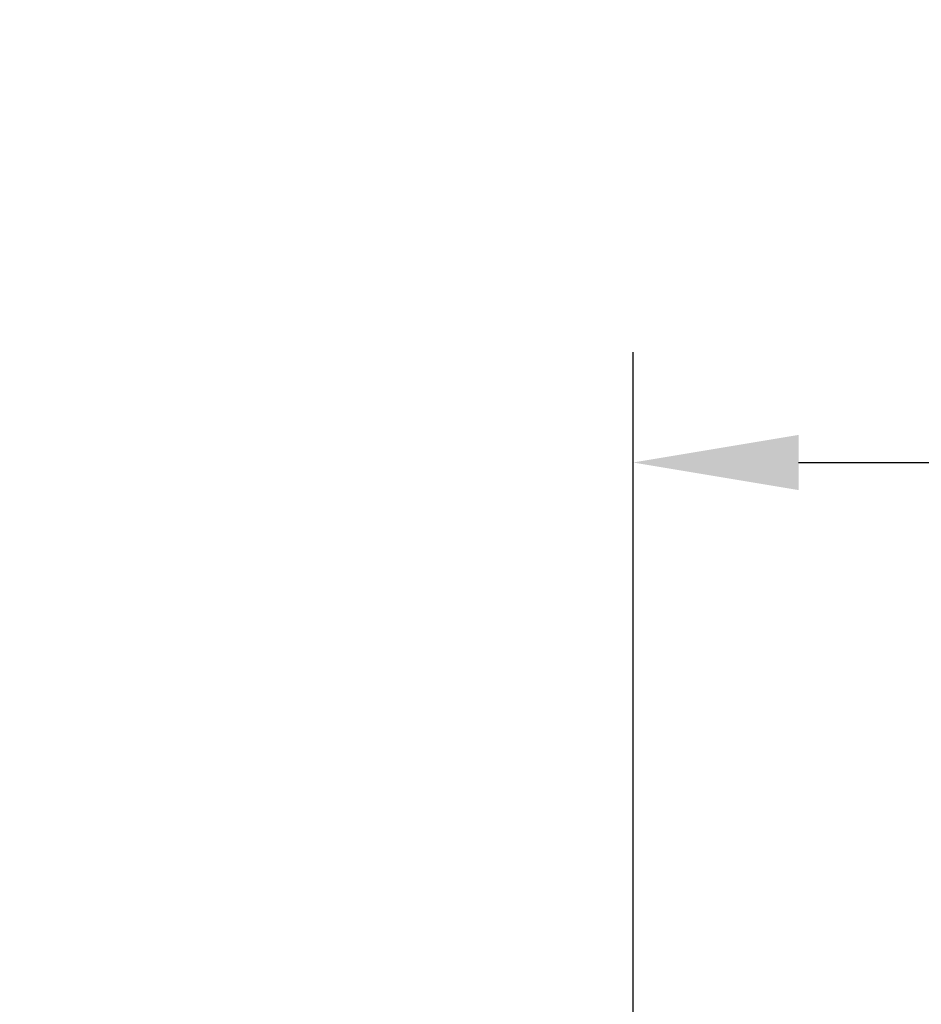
# Model space of a CAD drawing. Header units: millimetres. Extents: x 8853 to 11418, y 45 to 1005.
# Tile 114 of 256: x 9746 to 9787, y 478 to 523. Entities that reach past the tile are written whole.
import ezdxf

# ---------------------------------------------------------------- set-up
doc = ezdxf.new("R2010")
doc.units = ezdxf.units.MM
doc.styles.get("Standard").update_dxf_attribs({"font": '仿宋_GB2312_0.TTF', "width": 0.8})
doc.dimstyles.new('ISO-35.1', dxfattribs={"dimtxt": 9, "dimasz": 7.5, "dimexe": 5, "dimexo": 0.625, "dimgap": 2.5, "dimtad": 1, "dimdsep": 46, "dimtxsty": 'Standard', "dimcen": 2.5, "dimadec": 0, "dimazin": 0, "dimtfac": 1, "dimtmove": 0, "dimatfit": 3, "dimfxl": 0, "dimarcsym": 0})

# ---------------------------------------------------------------- blocks, each defined once
blk = doc.blocks.new('*D42')
at = {"color": 0, "lineweight": -2, "transparency": 16777216}
for p, q in [((9540.542, 618.228), (9976.01, 618.228)), ((9971.01, 610.728), (9971.01, 434.54)), ((9881.752, 427.04), (9976.01, 427.04))]:
    blk.add_line(p, q, dxfattribs=at)
at = {"color": 0, "lineweight": 9, "transparency": 16777216}
for points in [[(9969.76, 610.728), (9972.26, 610.728), (9971.01, 618.228)], [(9969.76, 434.54), (9972.26, 434.54), (9971.01, 427.04)]]:
    blk.add_solid(points, dxfattribs=at)
at = {"layer": 'Defpoints', "color": 0, "lineweight": 9, "transparency": 16777216}
for p in [(9539.917, 618.228), (9881.127, 427.04), (9971.01, 427.04)]:
    blk.add_point(p, dxfattribs=at)
at = {"color": 0, "lineweight": 9, "transparency": 16777216, "insert": (9964.01, 522.634), "char_height": 9, "attachment_point": 5, "rotation": 90}
blk.add_mtext('2R+50', dxfattribs=at)
blk = doc.blocks.new('*D44')
at = {"color": 0, "lineweight": -2, "transparency": 16777216}
for p, q in [((9773.577, 464.563), (9773.577, 507.559)), ((9829.53, 464.563), (9829.53, 507.559)), ((9781.077, 502.559), (9822.03, 502.559))]:
    blk.add_line(p, q, dxfattribs=at)
at = {"color": 0, "lineweight": 9, "transparency": 16777216}
for points in [[(9781.077, 503.809), (9781.077, 501.309), (9773.577, 502.559)], [(9822.03, 503.809), (9822.03, 501.309), (9829.53, 502.559)]]:
    blk.add_solid(points, dxfattribs=at)
at = {"layer": 'Defpoints', "color": 0, "lineweight": 9, "transparency": 16777216}
for p in [(9829.53, 502.559), (9773.577, 463.938), (9829.53, 463.938)]:
    blk.add_point(p, dxfattribs=at)
at = {"color": 0, "lineweight": 9, "transparency": 16777216, "insert": (9801.553, 509.559), "char_height": 9, "attachment_point": 5}
blk.add_mtext('56', dxfattribs=at)

msp = doc.modelspace()

# ---------------------------------------------------------------- dimensions: what is measured, and where the dimension line sits
at = {"color": 5, "lineweight": 9}
dim = msp.add_linear_dim(base=(9971.01, 427.04), p1=(9539.917, 618.228), p2=(9881.127, 427.04), angle=90, text='2R+50', dimstyle='ISO-35.1', dxfattribs=at)
dim.commit()
dim.dimension.update_dxf_attribs({"geometry": '*D42', "text_midpoint": (9964.01, 522.634)})
dim = msp.add_linear_dim(base=(9829.53, 502.559), p1=(9773.577, 463.938), p2=(9829.53, 463.938), text='56', dimstyle='ISO-35.1', dxfattribs=at)
dim.commit()
dim.dimension.update_dxf_attribs({"geometry": '*D44', "text_midpoint": (9801.553, 509.559)})

doc.saveas('drawing.dxf')
